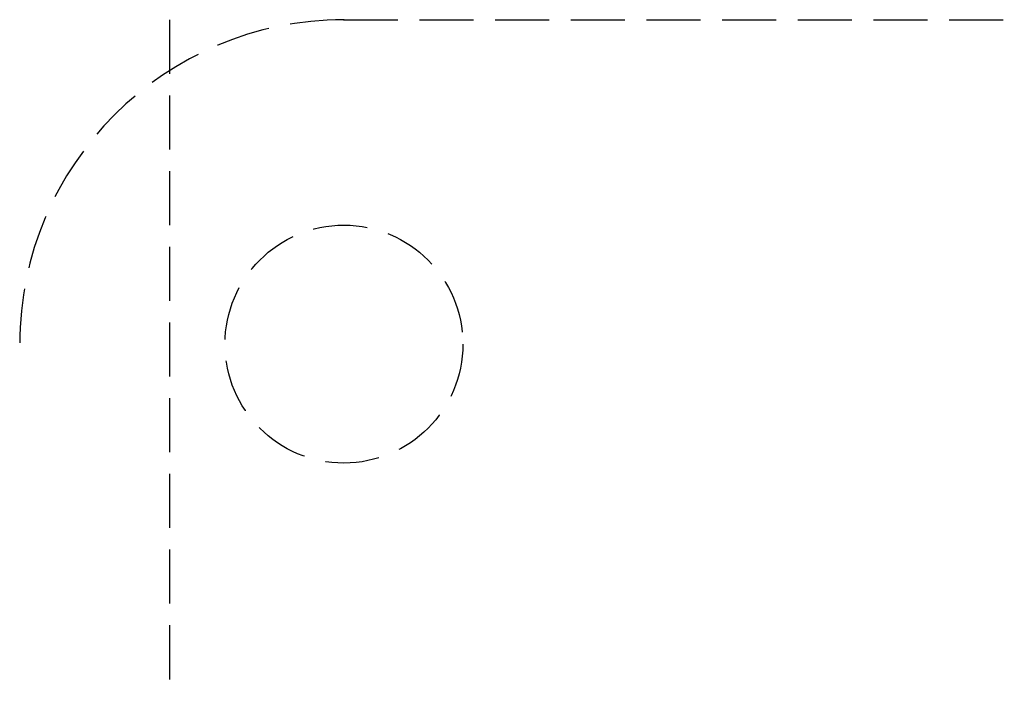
# Model space of a CAD drawing. Header units: millimetres. Extents: x 42975 to 708721, y 118172 to 172014.
# Tile 250 of 256: x 344090 to 344182, y 147702 to 147765. Entities that reach past the tile are written whole.
import ezdxf

# ---------------------------------------------------------------- set-up
doc = ezdxf.new("R2010")
doc.units = ezdxf.units.MM
doc.linetypes.add('ГТО-1 Пунктир', pattern=[7, 5, -2])
doc.layers.add('ГТО-2_Размеры_035', color=2, linetype='Continuous', lineweight=35)
doc.layers.add('ОГОС_Пунктир_025', color=151, linetype='ГТО-1 Пунктир', lineweight=25)

# ---------------------------------------------------------------- blocks, each defined once
blk = doc.blocks.new('ОГСО_Затвор_План')
at = {"layer": 'ОГОС_Пунктир_025'}
blk.add_line((-1154.17, 127.5), (-924.17, 127.5), dxfattribs=at)
blk.add_line((-1154.17, 127.5), (-924.17, 127.5), dxfattribs=at)
blk.add_lwpolyline([(-1013.72, 474.999), (-1140.8, 474.999), (-1142.8, 472.998), (-1142.8, 462.998), (-1170.3, 435.498), (-1170.3, -435.498), (-1142.8, -462.998), (-1142.8, -472.998), (-1140.8, -474.999), (-1013.72, -474.999)], dxfattribs=at)
blk.add_circle((-1154.17, 97.5), 11, dxfattribs=at)
blk.add_circle((-1154.17, 97.5), 11, dxfattribs=at)
blk.add_arc((-1154.17, 97.5), 30, 90, 180, dxfattribs=at)
blk.add_arc((-1154.17, 97.5), 30, 90, 180, dxfattribs=at)
blk.add_point((-1154.17, 127.5), dxfattribs=at)
blk = doc.blocks.new('A$C1AA538EC')
at = {"layer": 'ГТО-2_Размеры_035', "rotation": 0.0001303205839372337}
blk.add_blockref('ОГСО_Затвор_План', (0, -11100.085), dxfattribs=at)

msp = doc.modelspace()

# ---------------------------------------------------------------- block references
at = {"layer": 'ГТО-2_Размеры_035'}
msp.add_blockref('A$C1AA538EC', (345274.631, 158737.105), dxfattribs=at)

doc.saveas('drawing.dxf')
